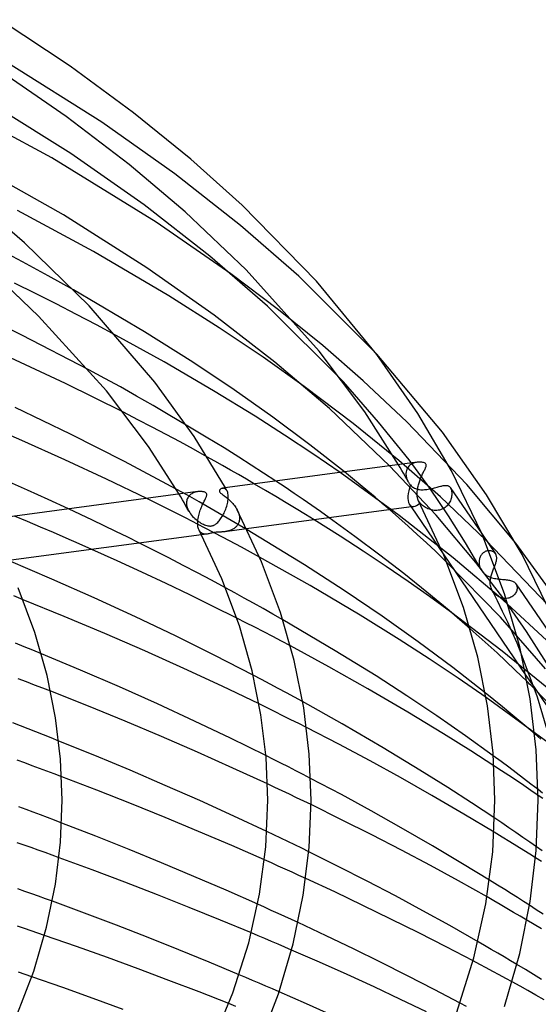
# Model space of a CAD drawing. Header units: millimetres. Extents: x -417 to 417, y -210 to 365.
# Tile 88 of 100: x 182 to 230, y 231 to 322. Entities that reach past the tile are written whole.
import ezdxf

# ---------------------------------------------------------------- set-up
doc = ezdxf.new("R2010")
doc.units = ezdxf.units.MM
doc.layers.add('HIDDEN', color=7, linetype='Continuous')
doc.layers.add('THICK', color=7, linetype='Continuous')

msp = doc.modelspace()

# ---------------------------------------------------------------- linework, layer by layer
at = {"layer": 'HIDDEN'}
for p, q in [((189.663, 312.115), (180.949, 317.607)), ((196.419, 307.332), (189.663, 312.115)), ((202.487, 302.564), (196.419, 307.332)), ((207.868, 297.868), (202.487, 302.564)), ((182.333, 299.19), (179.894, 300.474)), ((184.691, 297.914), (182.333, 299.19)), ((187.053, 296.591), (184.691, 297.914)), ((205.993, 294.766), (201.6, 298.082)), ((215.068, 290.663), (207.868, 297.868)), ((183.529, 296.26), (181.603, 297.209)), ((185.438, 295.3), (183.529, 296.26)), ((187.324, 294.333), (185.438, 295.3)), ((189.178, 293.363), (187.324, 294.333)), ((210.091, 291.444), (205.993, 294.766)), ((190.992, 292.394), (189.178, 293.363)), ((213.83, 288.192), (210.091, 291.444)), ((189.932, 288.418), (188.45, 289.219)), ((191.382, 287.621), (189.932, 288.418)), ((215.249, 284.381), (211.993, 288.097)), ((217.841, 284.401), (213.83, 288.192)), ((192.876, 286.781), (191.382, 287.621)), ((212.884, 284.244), (208.362, 287.667)), ((194.413, 285.898), (192.876, 286.781)), ((195.956, 284.998), (194.413, 285.898)), ((192.998, 284.596), (191.668, 285.28)), ((197.466, 284.103), (195.956, 284.998)), ((194.314, 283.91), (192.998, 284.596)), ((217.104, 280.816), (212.884, 284.244)), ((218.061, 280.875), (215.249, 284.381)), ((223.404, 278.604), (217.841, 284.401)), ((195.612, 283.224), (194.314, 283.91)), ((196.889, 282.539), (195.612, 283.224)), ((198.143, 281.858), (196.889, 282.539)), ((199.38, 281.175), (198.143, 281.858)), ((217.245, 280.169), (217.092, 280.431)), ((220.955, 277.458), (217.104, 280.816)), ((219.977, 278.261), (218.061, 280.875)), ((218.24, 280.457), (218.141, 280.386)), ((218.347, 280.519), (218.24, 280.457)), ((218.463, 280.571), (218.347, 280.519)), ((218.584, 280.612), (218.463, 280.571)), ((218.705, 280.643), (218.584, 280.612)), ((218.824, 280.664), (218.705, 280.643)), ((217.14, 275.753), (211.691, 279.708)), ((212.82, 279.172), (212.093, 279.762)), ((220.58, 275.759), (216.264, 280.321)), ((217.396, 279.907), (217.245, 280.169)), ((217.546, 279.644), (217.396, 279.907)), ((217.695, 279.382), (217.546, 279.644)), ((217.784, 279.761), (217.774, 279.625)), ((217.774, 279.625), (217.774, 279.611)), ((217.774, 279.611), (217.774, 279.597)), ((217.774, 279.597), (217.774, 279.583)), ((217.774, 279.583), (217.774, 279.569)), ((217.774, 279.569), (217.775, 279.555)), ((217.775, 279.555), (217.775, 279.54)), ((217.775, 279.54), (217.781, 279.474)), ((217.811, 279.889), (217.784, 279.761)), ((217.852, 280.008), (217.811, 279.889)), ((217.907, 280.117), (217.852, 280.008)), ((217.974, 280.216), (217.907, 280.117)), ((218.052, 280.306), (217.974, 280.216)), ((218.141, 280.386), (218.052, 280.306)), ((204.784, 278.062), (203.788, 278.649)), ((206.601, 278.344), (205.75, 278.912)), ((213.535, 278.584), (212.82, 279.172)), ((217.843, 279.119), (217.695, 279.382)), ((217.781, 279.474), (217.79, 279.407)), ((217.79, 279.407), (217.803, 279.338)), ((217.803, 279.338), (217.82, 279.269)), ((217.82, 279.269), (217.84, 279.2)), ((217.84, 279.2), (217.863, 279.13)), ((217.989, 278.856), (217.843, 279.119)), ((217.863, 279.13), (217.89, 279.061)), ((217.89, 279.061), (217.92, 278.992)), ((217.92, 278.992), (217.953, 278.924)), ((217.953, 278.924), (217.989, 278.856)), ((217.989, 278.856), (218.017, 278.806)), ((218.017, 278.806), (218.047, 278.757)), ((218.047, 278.757), (218.079, 278.708)), ((218.079, 278.708), (218.111, 278.659)), ((218.111, 278.659), (218.145, 278.612)), ((218.145, 278.612), (218.181, 278.564)), ((197.569, 277.605), (196.519, 278.186)), ((196.956, 277.451), (196.801, 277.713)), ((197.897, 277.7), (197.827, 277.644)), ((197.971, 277.75), (197.897, 277.7)), ((198.049, 277.794), (197.971, 277.75)), ((198.129, 277.833), (198.049, 277.794)), ((198.212, 277.866), (198.129, 277.833)), ((198.296, 277.894), (198.212, 277.866)), ((198.381, 277.916), (198.296, 277.894)), ((198.467, 277.934), (198.381, 277.916)), ((198.552, 277.948), (198.467, 277.934)), ((200.878, 278.254), (200.811, 278.25)), ((200.945, 278.247), (200.878, 278.254)), ((201.01, 278.228), (200.945, 278.247)), ((201.073, 278.196), (201.01, 278.228)), ((201.132, 278.151), (201.073, 278.196)), ((201.111, 278.242), (201.085, 278.287)), ((201.136, 278.197), (201.111, 278.242)), ((201.186, 278.092), (201.132, 278.151)), ((201.161, 278.152), (201.136, 278.197)), ((201.186, 278.107), (201.161, 278.152)), ((201.211, 278.062), (201.186, 278.107)), ((201.235, 278.018), (201.186, 278.092)), ((201.236, 278.017), (201.211, 278.062)), ((201.27, 277.946), (201.235, 278.018)), ((201.3, 277.862), (201.27, 277.946)), ((201.324, 277.768), (201.3, 277.862)), ((201.341, 277.663), (201.324, 277.768)), ((205.761, 277.482), (204.784, 278.062)), ((207.441, 277.776), (206.601, 278.344)), ((208.269, 277.211), (207.441, 277.776)), ((214.236, 278.001), (213.535, 278.584)), ((214.92, 277.425), (214.236, 278.001)), ((218.18, 278.564), (218.248, 278.491)), ((218.248, 278.491), (218.32, 278.425)), ((218.32, 278.425), (218.396, 278.366)), ((218.396, 278.366), (218.476, 278.314)), ((218.476, 278.314), (218.561, 278.268)), ((218.561, 278.268), (218.649, 278.23)), ((218.649, 278.23), (218.741, 278.197)), ((218.741, 278.197), (218.836, 278.171)), ((218.836, 278.171), (218.935, 278.15)), ((218.935, 278.15), (219.037, 278.136)), ((219.037, 278.136), (219.143, 278.127)), ((219.143, 278.127), (219.251, 278.123)), ((219.251, 278.123), (219.362, 278.124)), ((219.362, 278.124), (219.475, 278.129)), ((219.475, 278.129), (219.591, 278.14)), ((219.591, 278.14), (219.71, 278.154)), ((219.71, 278.154), (219.829, 278.172)), ((219.829, 278.172), (219.948, 278.193)), ((219.948, 278.193), (220.068, 278.217)), ((221.719, 275.698), (219.977, 278.261)), ((220.068, 278.217), (220.187, 278.244)), ((220.187, 278.244), (220.306, 278.272)), ((220.306, 278.272), (220.423, 278.301)), ((220.423, 278.301), (220.536, 278.331)), ((220.536, 278.331), (220.646, 278.36)), ((220.646, 278.36), (220.752, 278.389)), ((220.752, 278.389), (220.855, 278.417)), ((220.855, 278.417), (220.954, 278.442)), ((220.954, 278.442), (221.047, 278.465)), ((221.047, 278.465), (221.136, 278.485)), ((221.136, 278.485), (221.221, 278.502)), ((221.221, 278.502), (221.301, 278.515)), ((221.301, 278.515), (221.376, 278.523)), ((221.376, 278.523), (221.448, 278.527)), ((221.448, 278.527), (221.514, 278.526)), ((221.514, 278.526), (221.577, 278.519)), ((221.577, 278.519), (221.636, 278.506)), ((221.636, 278.506), (221.69, 278.486)), ((221.69, 278.486), (221.741, 278.46)), ((221.741, 278.46), (221.787, 278.427)), ((221.787, 278.427), (221.83, 278.386)), ((221.83, 278.386), (221.869, 278.337)), ((221.869, 278.337), (221.875, 278.328)), ((221.872, 278.332), (224.805, 274.025)), ((221.875, 278.328), (221.881, 278.319)), ((221.881, 278.319), (221.887, 278.309)), ((221.887, 278.309), (221.893, 278.299)), ((221.893, 278.299), (221.899, 278.289)), ((221.899, 278.289), (221.904, 278.279)), ((221.904, 278.279), (221.934, 278.215)), ((221.934, 278.215), (221.959, 278.145)), ((221.959, 278.145), (221.98, 278.069)), ((221.98, 278.069), (221.996, 277.986)), ((221.996, 277.986), (222.006, 277.899)), ((222.011, 277.712), (222.005, 277.615)), ((222.006, 277.899), (222.012, 277.808)), ((222.012, 277.808), (222.011, 277.712)), ((227.924, 273.189), (223.404, 278.604)), ((195.609, 276.419), (193.812, 277.313)), ((197.108, 277.188), (196.956, 277.451)), ((197.26, 276.925), (197.108, 277.188)), ((197.41, 276.662), (197.26, 276.925)), ((197.494, 277.008), (197.488, 276.908)), ((197.488, 276.908), (197.488, 276.894)), ((197.488, 276.894), (197.488, 276.879)), ((197.488, 276.879), (197.489, 276.865)), ((197.489, 276.865), (197.489, 276.851)), ((197.489, 276.851), (197.489, 276.837)), ((197.489, 276.837), (197.49, 276.823)), ((197.49, 276.823), (197.502, 276.708)), ((197.509, 277.104), (197.494, 277.008)), ((197.533, 277.196), (197.509, 277.104)), ((197.564, 277.283), (197.533, 277.196)), ((197.603, 277.366), (197.564, 277.283)), ((198.652, 276.996), (197.569, 277.605)), ((197.65, 277.444), (197.603, 277.366)), ((197.703, 277.517), (197.65, 277.444)), ((197.762, 277.583), (197.703, 277.517)), ((197.827, 277.644), (197.762, 277.583)), ((199.76, 276.363), (198.652, 276.996)), ((201.243, 276.717), (201.275, 276.846)), ((201.275, 276.846), (201.303, 276.973)), ((201.303, 276.973), (201.324, 277.099)), ((201.324, 277.099), (201.34, 277.221)), ((201.34, 277.221), (201.349, 277.34)), ((201.35, 277.549), (201.341, 277.663)), ((201.349, 277.34), (201.35, 277.354)), ((201.352, 277.425), (201.35, 277.549)), ((201.35, 277.354), (201.351, 277.369)), ((201.351, 277.383), (201.352, 277.397)), ((201.351, 277.369), (201.351, 277.383)), ((201.352, 277.411), (201.352, 277.425)), ((201.352, 277.397), (201.352, 277.411)), ((206.708, 276.914), (205.761, 277.482)), ((207.616, 276.366), (206.708, 276.914)), ((209.082, 276.65), (208.269, 277.211)), ((215.589, 276.854), (214.92, 277.425)), ((216.25, 276.283), (215.589, 276.854)), ((218.957, 277.051), (218.937, 277.087)), ((218.977, 277.017), (218.957, 277.051)), ((218.999, 276.986), (218.977, 277.017)), ((219.022, 276.956), (218.999, 276.986)), ((219.046, 276.929), (219.022, 276.956)), ((219.07, 276.904), (219.046, 276.929)), ((219.142, 276.823), (219.07, 276.903)), ((219.22, 276.745), (219.142, 276.823)), ((225.162, 273.468), (220.955, 277.458)), ((221.717, 276.814), (221.649, 276.724)), ((221.778, 276.908), (221.717, 276.814)), ((221.832, 277.006), (221.778, 276.908)), ((221.878, 277.106), (221.832, 277.006)), ((221.917, 277.208), (221.878, 277.106)), ((221.949, 277.31), (221.917, 277.208)), ((221.974, 277.413), (221.949, 277.31)), ((221.993, 277.514), (221.974, 277.413)), ((222.005, 277.615), (221.993, 277.514)), ((187.691, 275.821), (186.576, 276.343)), ((197.39, 275.518), (195.609, 276.419)), ((197.558, 276.399), (197.41, 276.662)), ((197.502, 276.708), (197.524, 276.592)), ((197.524, 276.592), (197.557, 276.475)), ((197.557, 276.475), (197.599, 276.358)), ((197.705, 276.136), (197.558, 276.399)), ((197.599, 276.358), (197.65, 276.243)), ((197.65, 276.243), (197.708, 276.13)), ((197.708, 276.13), (197.783, 276.007)), ((197.783, 276.007), (197.865, 275.887)), ((197.865, 275.887), (197.954, 275.772)), ((200.879, 275.716), (199.76, 276.363)), ((200.897, 275.85), (200.956, 275.965)), ((200.956, 275.965), (201.013, 276.085)), ((201.013, 276.085), (201.067, 276.208)), ((201.067, 276.208), (201.117, 276.333)), ((201.117, 276.333), (201.163, 276.46)), ((201.163, 276.46), (201.205, 276.588)), ((201.205, 276.588), (201.243, 276.717)), ((202.173, 276.267), (202.234, 276.14)), ((202.234, 276.14), (202.286, 276.011)), ((202.286, 276.011), (202.328, 275.881)), ((202.328, 275.881), (202.359, 275.752)), ((208.477, 275.842), (207.616, 276.366)), ((209.878, 276.094), (209.082, 276.65)), ((210.668, 275.535), (209.878, 276.094)), ((218.103, 276.76), (218.246, 276.55)), ((219.305, 276.67), (219.22, 276.745)), ((219.396, 276.599), (219.305, 276.67)), ((219.492, 276.532), (219.396, 276.599)), ((219.593, 276.471), (219.492, 276.532)), ((219.697, 276.414), (219.593, 276.471)), ((219.806, 276.364), (219.697, 276.414)), ((219.917, 276.32), (219.806, 276.364)), ((220.032, 276.282), (219.917, 276.32)), ((220.148, 276.252), (220.032, 276.282)), ((220.267, 276.229), (220.148, 276.252)), ((220.386, 276.215), (220.267, 276.229)), ((220.507, 276.208), (220.386, 276.215)), ((220.628, 276.211), (220.507, 276.208)), ((220.747, 276.222), (220.628, 276.211)), ((220.864, 276.243), (220.747, 276.222)), ((220.98, 276.274), (220.864, 276.243)), ((221.092, 276.313), (220.98, 276.274)), ((221.2, 276.362), (221.092, 276.313)), ((221.302, 276.42), (221.2, 276.362)), ((221.399, 276.485), (221.302, 276.42)), ((221.489, 276.558), (221.399, 276.485)), ((221.573, 276.638), (221.489, 276.558)), ((221.649, 276.724), (221.573, 276.638)), ((182.79, 275.172), (181.587, 275.675)), ((183.991, 274.664), (182.79, 275.172)), ((188.792, 275.3), (187.691, 275.821)), ((189.88, 274.779), (188.792, 275.3)), ((199.149, 274.611), (197.39, 275.518)), ((197.954, 275.772), (198.05, 275.661)), ((198.05, 275.661), (198.152, 275.555)), ((198.152, 275.555), (198.258, 275.454)), ((198.258, 275.454), (198.369, 275.359)), ((198.369, 275.359), (198.483, 275.268)), ((198.483, 275.268), (198.598, 275.185)), ((198.598, 275.185), (198.713, 275.109)), ((198.713, 275.109), (198.827, 275.041)), ((198.827, 275.041), (198.939, 274.98)), ((198.939, 274.98), (199.049, 274.927)), ((200.161, 274.926), (200.231, 274.979)), ((200.231, 274.979), (200.3, 275.039)), ((200.3, 275.039), (200.37, 275.105)), ((200.37, 275.105), (200.439, 275.178)), ((200.439, 275.178), (200.507, 275.258)), ((200.507, 275.258), (200.575, 275.343)), ((200.575, 275.343), (200.642, 275.434)), ((200.642, 275.434), (200.708, 275.53)), ((200.708, 275.53), (200.772, 275.632)), ((200.772, 275.632), (200.836, 275.738)), ((200.836, 275.738), (200.897, 275.85)), ((201.996, 275.063), (200.879, 275.716)), ((203.097, 274.413), (201.996, 275.063)), ((202.269, 274.968), (202.234, 274.904)), ((202.3, 275.034), (202.269, 274.968)), ((202.327, 275.104), (202.3, 275.034)), ((202.349, 275.177), (202.327, 275.104)), ((202.365, 275.252), (202.349, 275.177)), ((202.359, 275.752), (202.378, 275.623)), ((202.377, 275.329), (202.365, 275.252)), ((202.384, 275.408), (202.377, 275.329)), ((202.378, 275.623), (202.386, 275.496)), ((202.385, 275.422), (202.384, 275.408)), ((202.386, 275.437), (202.385, 275.422)), ((202.386, 275.496), (202.386, 275.481)), ((202.386, 275.481), (202.386, 275.466)), ((202.386, 275.466), (202.386, 275.452)), ((202.386, 275.452), (202.386, 275.437)), ((209.279, 275.349), (208.477, 275.842)), ((222.152, 271.818), (217.14, 275.753)), ((224.231, 271.405), (220.58, 275.759)), ((223.273, 273.224), (221.719, 275.698)), ((185.188, 274.153), (183.991, 274.664)), ((186.38, 273.637), (185.188, 274.153)), ((190.967, 274.252), (189.88, 274.779)), ((192.051, 273.721), (190.967, 274.252)), ((198.706, 274.279), (198.653, 274.366)), ((198.766, 274.206), (198.706, 274.279)), ((198.832, 274.145), (198.766, 274.206)), ((198.904, 274.097), (198.832, 274.145)), ((198.981, 274.06), (198.904, 274.097)), ((199.062, 274.035), (198.981, 274.06)), ((199.049, 274.927), (199.156, 274.881)), ((200.881, 273.703), (199.149, 274.611)), ((199.156, 274.881), (199.259, 274.843)), ((199.259, 274.843), (199.357, 274.813)), ((199.357, 274.813), (199.446, 274.791)), ((199.446, 274.791), (199.525, 274.777)), ((199.559, 274.054), (199.48, 274.038)), ((199.525, 274.777), (199.595, 274.769)), ((199.64, 274.072), (199.559, 274.054)), ((199.595, 274.769), (199.657, 274.765)), ((199.723, 274.092), (199.64, 274.072)), ((199.657, 274.765), (199.712, 274.766)), ((199.712, 274.766), (199.766, 274.77)), ((199.808, 274.113), (199.723, 274.092)), ((199.766, 274.77), (199.818, 274.778)), ((199.894, 274.132), (199.808, 274.113)), ((199.818, 274.778), (199.869, 274.789)), ((199.869, 274.789), (199.919, 274.803)), ((199.977, 274.149), (199.894, 274.132)), ((199.919, 274.803), (199.972, 274.822)), ((199.972, 274.822), (200.03, 274.848)), ((200.058, 274.162), (199.977, 274.149)), ((200.03, 274.848), (200.092, 274.882)), ((200.14, 274.173), (200.058, 274.162)), ((200.092, 274.882), (200.161, 274.926)), ((200.223, 274.182), (200.14, 274.173)), ((200.308, 274.189), (200.223, 274.182)), ((200.393, 274.195), (200.308, 274.189)), ((200.475, 274.2), (200.393, 274.195)), ((200.552, 274.204), (200.475, 274.2)), ((200.623, 274.208), (200.552, 274.204)), ((200.686, 274.211), (200.623, 274.208)), ((200.75, 274.215), (200.686, 274.211)), ((200.815, 274.22), (200.75, 274.215)), ((200.881, 274.226), (200.815, 274.22)), ((200.949, 274.234), (200.881, 274.226)), ((201.018, 274.242), (200.949, 274.234)), ((203.048, 274.514), (201.018, 274.242)), ((201.086, 274.252), (201.018, 274.242)), ((201.155, 274.264), (201.086, 274.252)), ((201.225, 274.277), (201.155, 274.264)), ((201.295, 274.293), (201.225, 274.277)), ((201.365, 274.31), (201.295, 274.293)), ((201.435, 274.33), (201.365, 274.31)), ((201.504, 274.353), (201.435, 274.33)), ((201.573, 274.378), (201.504, 274.353)), ((201.641, 274.406), (201.573, 274.378)), ((201.707, 274.437), (201.641, 274.406)), ((201.771, 274.47), (201.707, 274.437)), ((201.833, 274.506), (201.771, 274.47)), ((201.893, 274.546), (201.833, 274.506)), ((201.95, 274.588), (201.893, 274.546)), ((202.005, 274.633), (201.95, 274.588)), ((202.058, 274.681), (202.005, 274.633)), ((202.107, 274.732), (202.058, 274.681)), ((202.153, 274.786), (202.107, 274.732)), ((202.195, 274.844), (202.153, 274.786)), ((202.234, 274.904), (202.195, 274.844)), ((187.567, 273.119), (186.38, 273.637)), ((193.132, 273.186), (192.051, 273.721)), ((199.402, 274.026), (198.864, 273.954)), ((199.145, 274.02), (199.062, 274.035)), ((199.23, 274.015), (199.145, 274.02)), ((199.315, 274.017), (199.23, 274.015)), ((199.401, 274.026), (199.315, 274.017)), ((199.48, 274.038), (199.401, 274.026)), ((202.581, 272.796), (200.881, 273.703)), ((224.713, 270.736), (223.273, 273.224)), ((230.875, 267.49), (225.162, 273.468)), ((188.746, 272.598), (187.567, 273.119)), ((204.242, 271.893), (202.581, 272.796)), ((224.909, 272.279), (224.854, 272.229)), ((224.966, 272.324), (224.909, 272.279)), ((225.027, 272.363), (224.966, 272.324)), ((225.09, 272.397), (225.027, 272.363)), ((225.154, 272.426), (225.09, 272.397)), ((225.219, 272.449), (225.154, 272.426)), ((225.284, 272.466), (225.219, 272.449)), ((225.35, 272.477), (225.284, 272.466)), ((225.415, 272.483), (225.35, 272.477)), ((225.48, 272.484), (225.415, 272.483)), ((225.543, 272.481), (225.48, 272.484)), ((225.604, 272.472), (225.543, 272.481)), ((225.664, 272.459), (225.604, 272.472)), ((225.721, 272.441), (225.664, 272.459)), ((225.776, 272.42), (225.721, 272.441)), ((225.827, 272.394), (225.776, 272.42)), ((225.876, 272.365), (225.827, 272.394)), ((225.921, 272.333), (225.876, 272.365)), ((225.963, 272.297), (225.921, 272.333)), ((226.001, 272.258), (225.963, 272.297)), ((226.035, 272.217), (226.001, 272.258)), ((221.276, 272.1), (228.869, 260.949)), ((226.517, 266.337), (221.566, 271.399)), ((226.729, 267.933), (222.152, 271.818)), ((226.813, 268.025), (224.231, 271.405)), ((224.541, 271.517), (224.538, 271.434)), ((224.538, 271.434), (224.541, 271.313)), ((224.55, 271.598), (224.541, 271.517)), ((224.565, 271.679), (224.55, 271.598)), ((224.584, 271.758), (224.565, 271.679)), ((224.608, 271.835), (224.584, 271.758)), ((224.638, 271.909), (224.608, 271.835)), ((224.672, 271.981), (224.638, 271.909)), ((224.711, 272.049), (224.672, 271.981)), ((224.754, 272.113), (224.711, 272.049)), ((224.802, 272.173), (224.754, 272.113)), ((224.854, 272.229), (224.802, 272.173)), ((224.541, 271.313), (224.555, 271.193)), ((224.555, 271.193), (224.58, 271.073)), ((224.58, 271.073), (224.615, 270.957)), ((224.615, 270.957), (224.659, 270.844)), ((224.659, 270.844), (224.713, 270.736)), ((224.713, 270.736), (224.774, 270.637)), ((224.774, 270.637), (224.843, 270.542)), ((224.843, 270.542), (224.919, 270.454)), ((224.919, 270.454), (225.001, 270.373)), ((225.714, 270.351), (225.745, 270.445)), ((225.745, 270.445), (225.779, 270.539)), ((225.779, 270.539), (225.813, 270.632)), ((225.813, 270.632), (225.847, 270.723)), ((225.847, 270.723), (225.882, 270.813)), ((225.882, 270.813), (225.916, 270.901)), ((225.916, 270.901), (225.95, 270.988)), ((225.95, 270.988), (225.983, 271.073)), ((225.001, 270.373), (225.089, 270.299)), ((225.089, 270.299), (225.182, 270.232)), ((225.182, 270.232), (225.279, 270.172)), ((225.279, 270.172), (225.381, 270.118)), ((225.381, 270.118), (225.487, 270.07)), ((225.487, 270.07), (225.597, 270.027)), ((225.567, 269.513), (225.568, 269.604)), ((225.573, 269.395), (225.567, 269.513)), ((225.568, 269.604), (225.574, 269.696)), ((225.574, 269.696), (225.583, 269.788)), ((225.583, 269.788), (225.597, 269.882)), ((225.597, 270.027), (225.71, 269.989)), ((225.597, 269.882), (225.614, 269.975)), ((225.614, 269.975), (225.635, 270.069)), ((225.635, 270.069), (225.658, 270.163)), ((225.658, 270.163), (225.685, 270.257)), ((225.685, 270.257), (225.714, 270.351)), ((225.71, 269.989), (225.828, 269.956)), ((225.828, 269.956), (225.949, 269.928)), ((225.949, 269.928), (226.073, 269.904)), ((226.073, 269.904), (226.198, 269.884)), ((226.198, 269.884), (226.323, 269.867)), ((226.323, 269.867), (226.448, 269.852)), ((226.448, 269.852), (226.573, 269.84)), ((226.573, 269.84), (226.697, 269.828)), ((226.697, 269.828), (226.817, 269.818)), ((226.817, 269.818), (226.933, 269.807)), ((226.933, 269.807), (227.046, 269.796)), ((227.046, 269.796), (227.154, 269.782)), ((227.154, 269.782), (227.257, 269.767)), ((227.257, 269.767), (227.354, 269.749)), ((227.354, 269.749), (227.446, 269.728)), ((227.446, 269.728), (227.531, 269.703)), ((227.531, 269.703), (227.611, 269.674)), ((227.611, 269.674), (227.684, 269.641)), ((227.684, 269.641), (227.751, 269.602)), ((227.751, 269.602), (227.811, 269.559)), ((227.811, 269.559), (227.865, 269.511)), ((227.865, 269.511), (227.912, 269.458)), ((201.961, 268.581), (201.089, 269.056)), ((225.587, 269.278), (225.573, 269.395)), ((225.61, 269.163), (225.587, 269.278)), ((225.641, 269.051), (225.61, 269.163)), ((225.681, 268.943), (225.641, 269.051)), ((225.73, 268.839), (225.681, 268.943)), ((226.228, 267.858), (225.73, 268.84)), ((225.786, 268.741), (225.73, 268.839)), ((225.85, 268.648), (225.786, 268.741)), ((225.921, 268.559), (225.85, 268.648)), ((227.945, 268.631), (227.901, 268.553)), ((227.912, 269.458), (227.953, 269.4)), ((227.937, 269.424), (233.209, 261.682)), ((227.98, 268.709), (227.945, 268.631)), ((227.953, 269.4), (227.956, 269.395)), ((227.956, 269.395), (227.959, 269.39)), ((227.959, 269.39), (227.962, 269.385)), ((227.962, 269.385), (227.965, 269.38)), ((227.965, 269.38), (227.967, 269.375)), ((227.967, 269.375), (227.97, 269.37)), ((227.97, 269.37), (227.999, 269.308)), ((228.009, 268.789), (227.98, 268.709)), ((227.999, 269.308), (228.021, 269.243)), ((228.029, 268.869), (228.009, 268.789)), ((228.021, 269.243), (228.037, 269.173)), ((228.042, 268.948), (228.029, 268.869)), ((228.037, 269.173), (228.046, 269.101)), ((228.047, 269.025), (228.042, 268.948)), ((228.046, 269.101), (228.047, 269.025)), ((182.382, 267.952), (181.517, 268.296)), ((202.821, 268.109), (201.961, 268.581)), ((203.687, 267.628), (202.821, 268.109)), ((225.999, 268.477), (225.921, 268.559)), ((226.082, 268.402), (225.999, 268.477)), ((226.17, 268.334), (226.082, 268.402)), ((226.261, 268.273), (226.17, 268.334)), ((226.712, 266.868), (226.228, 267.858)), ((226.356, 268.22), (226.261, 268.273)), ((226.454, 268.174), (226.356, 268.22)), ((226.555, 268.136), (226.454, 268.174)), ((226.659, 268.105), (226.555, 268.136)), ((226.764, 268.083), (226.659, 268.105)), ((231.189, 263.811), (226.729, 267.933)), ((226.871, 268.069), (226.764, 268.083)), ((228.909, 265.011), (226.813, 268.025)), ((226.978, 268.065), (226.871, 268.069)), ((227.083, 268.069), (226.978, 268.065)), ((227.187, 268.082), (227.083, 268.069)), ((227.288, 268.105), (227.187, 268.082)), ((227.386, 268.137), (227.288, 268.105)), ((227.48, 268.177), (227.386, 268.137)), ((227.567, 268.224), (227.48, 268.177)), ((227.648, 268.279), (227.567, 268.224)), ((227.722, 268.34), (227.648, 268.279)), ((227.789, 268.407), (227.722, 268.34)), ((227.849, 268.479), (227.789, 268.407)), ((227.901, 268.553), (227.849, 268.479)), ((204.576, 267.127), (203.687, 267.628)), ((205.482, 266.611), (204.576, 267.127)), ((226.667, 263.201), (221.884, 266.837)), ((227.177, 265.877), (226.712, 266.868)), ((202.973, 265.827), (202.132, 266.254)), ((206.398, 266.083), (205.482, 266.611)), ((230.672, 261.55), (226.517, 266.337)), ((227.621, 264.896), (227.177, 265.877)), ((203.809, 265.399), (202.973, 265.827)), ((204.64, 264.969), (203.809, 265.399)), ((205.466, 264.54), (204.64, 264.969)), ((224.546, 264.522), (223.705, 265.266)), ((230.754, 262.116), (228.909, 265.011)), ((206.285, 264.11), (205.466, 264.54)), ((207.097, 263.68), (206.285, 264.11)), ((225.378, 263.775), (224.546, 264.522)), ((228.04, 263.933), (227.621, 264.896)), ((182.496, 263.595), (181.694, 263.918)), ((183.291, 263.272), (182.496, 263.595)), ((184.081, 262.948), (183.291, 263.272)), ((226.199, 263.026), (225.378, 263.775)), ((231.13, 259.56), (226.667, 263.201)), ((228.434, 262.982), (228.04, 263.933)), ((227.01, 262.274), (226.199, 263.026)), ((227.879, 261.45), (227.01, 262.274)), ((228.979, 260.376), (227.879, 261.45)), ((182.688, 260.354), (181.931, 260.643)), ((204.433, 260.564), (203.653, 260.974)), ((205.207, 260.155), (204.433, 260.564)), ((183.442, 260.064), (182.688, 260.354)), ((184.193, 259.773), (183.442, 260.064)), ((184.941, 259.481), (184.193, 259.773)), ((205.974, 259.746), (205.207, 260.155)), ((206.733, 259.338), (205.974, 259.746)), ((229.616, 259.852), (236.198, 250.185)), ((234.578, 254.59), (229.673, 259.687)), ((207.484, 258.931), (206.733, 259.338)), ((208.226, 258.526), (207.484, 258.931)), ((225.902, 258.693), (225.103, 259.335)), ((230.905, 254.733), (225.178, 258.916)), ((226.689, 258.051), (225.902, 258.693)), ((204.938, 257.948), (204.204, 258.308)), ((205.671, 257.585), (204.938, 257.948)), ((227.463, 257.413), (226.689, 258.051)), ((206.402, 257.222), (205.671, 257.585)), ((207.131, 256.857), (206.402, 257.222)), ((207.857, 256.49), (207.131, 256.857)), ((228.22, 256.781), (227.463, 257.413)), ((228.958, 256.157), (228.22, 256.781)), ((182.138, 256.279), (181.42, 256.556)), ((182.854, 256.002), (182.138, 256.279)), ((183.567, 255.724), (182.854, 256.002)), ((208.581, 256.123), (207.857, 256.49)), ((229.682, 255.536), (228.958, 256.157)), ((184.277, 255.445), (183.567, 255.724)), ((184.984, 255.166), (184.277, 255.445)), ((185.688, 254.886), (184.984, 255.166)), ((205.525, 253.187), (204.829, 253.536)), ((206.219, 252.836), (205.525, 253.187)), ((226.563, 252.988), (225.847, 253.514)), ((182.533, 252.857), (181.845, 253.109)), ((183.219, 252.604), (182.533, 252.857)), ((183.904, 252.35), (183.219, 252.604)), ((184.588, 252.095), (183.904, 252.35)), ((206.91, 252.485), (206.219, 252.836)), ((207.598, 252.133), (206.91, 252.485)), ((226.603, 252.142), (225.908, 252.599)), ((227.27, 252.463), (226.563, 252.988)), ((227.968, 251.939), (227.27, 252.463)), ((185.27, 251.839), (184.588, 252.095)), ((185.951, 251.582), (185.27, 251.839)), ((208.282, 251.78), (207.598, 252.133)), ((208.962, 251.427), (208.282, 251.78)), ((227.294, 251.685), (226.603, 252.142)), ((227.98, 251.227), (227.294, 251.685)), ((228.655, 251.419), (227.968, 251.939)), ((229.329, 250.904), (228.655, 251.419)), ((205.658, 250.594), (204.977, 250.912)), ((206.333, 250.275), (205.658, 250.594)), ((228.66, 250.769), (227.98, 251.227)), ((229.333, 250.312), (228.66, 250.769)), ((229.992, 250.392), (229.329, 250.904)), ((207.004, 249.957), (206.333, 250.275)), ((207.67, 249.639), (207.004, 249.957)), ((208.334, 249.32), (207.67, 249.639)), ((229.998, 249.857), (229.333, 250.312)), ((182.659, 248.545), (181.996, 248.792)), ((208.998, 248.999), (208.334, 249.32)), ((183.321, 248.298), (182.659, 248.545)), ((183.982, 248.05), (183.321, 248.298)), ((184.641, 247.801), (183.982, 248.05)), ((185.298, 247.551), (184.641, 247.801)), ((226.639, 247.306), (225.975, 247.755)), ((185.953, 247.301), (185.298, 247.551)), ((227.297, 246.859), (226.639, 247.306)), ((227.946, 246.413), (227.297, 246.859)), ((205.565, 246.212), (204.916, 246.521)), ((206.211, 245.903), (205.565, 246.212)), ((206.856, 245.592), (206.211, 245.903)), ((226.663, 246.005), (225.92, 246.455)), ((227.37, 245.572), (226.663, 246.005)), ((228.586, 245.971), (227.946, 246.413)), ((229.216, 245.531), (228.586, 245.971)), ((182.472, 245.253), (181.824, 245.482)), ((183.119, 245.024), (182.472, 245.253)), ((183.767, 244.793), (183.119, 245.024)), ((207.501, 245.279), (206.856, 245.592)), ((208.145, 244.965), (207.501, 245.279)), ((208.789, 244.65), (208.145, 244.965)), ((228.038, 245.161), (227.37, 245.572)), ((228.663, 244.774), (228.038, 245.161)), ((229.841, 245.091), (229.216, 245.531)), ((184.413, 244.562), (183.767, 244.793)), ((185.059, 244.329), (184.413, 244.562)), ((185.705, 244.095), (185.059, 244.329)), ((229.238, 244.415), (228.663, 244.774)), ((229.759, 244.086), (229.238, 244.415)), ((205.336, 243.607), (204.693, 243.894)), ((205.976, 243.321), (205.336, 243.607)), ((206.614, 243.033), (205.976, 243.321)), ((207.249, 242.746), (206.614, 243.033)), ((207.882, 242.458), (207.249, 242.746)), ((208.511, 242.17), (207.882, 242.458)), ((226.242, 241.569), (225.503, 242.025)), ((226.92, 241.147), (226.242, 241.569)), ((182.547, 240.981), (181.911, 241.208)), ((183.183, 240.753), (182.547, 240.981)), ((183.818, 240.524), (183.183, 240.753)), ((184.452, 240.294), (183.818, 240.524)), ((225.883, 240.109), (225.27, 240.461)), ((227.529, 240.763), (226.92, 241.147)), ((228.087, 240.408), (227.529, 240.763)), ((228.642, 240.052), (228.087, 240.408)), ((185.086, 240.063), (184.452, 240.294)), ((204.697, 239.51), (204.067, 239.793)), ((205.324, 239.227), (204.697, 239.51)), ((226.498, 239.754), (225.883, 240.109)), ((227.115, 239.396), (226.498, 239.754)), ((229.197, 239.694), (228.642, 240.052)), ((205.948, 238.943), (205.324, 239.227)), ((206.57, 238.66), (205.948, 238.943)), ((207.188, 238.376), (206.57, 238.66)), ((227.731, 239.037), (227.115, 239.396)), ((228.344, 238.678), (227.731, 239.037)), ((228.953, 238.319), (228.344, 238.678)), ((182.506, 237.548), (181.868, 237.763)), ((207.803, 238.092), (207.188, 238.376)), ((183.135, 237.334), (182.506, 237.548)), ((183.754, 237.123), (183.135, 237.334)), ((184.364, 236.913), (183.754, 237.123)), ((204.105, 236.885), (203.482, 237.147)), ((204.727, 236.621), (204.105, 236.885)), ((205.348, 236.356), (204.727, 236.621)), ((205.968, 236.091), (205.348, 236.356)), ((206.587, 235.824), (205.968, 236.091)), ((207.205, 235.557), (206.587, 235.824)), ((225.043, 235.974), (224.437, 236.325)), ((225.649, 235.621), (225.043, 235.974)), ((226.253, 235.267), (225.649, 235.621)), ((226.852, 234.914), (226.253, 235.267)), ((227.446, 234.563), (226.852, 234.914)), ((224.593, 234.222), (223.981, 234.546)), ((225.202, 233.898), (224.593, 234.222)), ((228.032, 234.214), (227.446, 234.563)), ((182.584, 233.297), (181.962, 233.51)), ((183.199, 233.085), (182.584, 233.297)), ((202.984, 233.015), (202.367, 233.277)), ((225.806, 233.574), (225.202, 233.898)), ((226.406, 233.251), (225.806, 233.574)), ((227.001, 232.928), (226.406, 233.251)), ((203.601, 232.753), (202.984, 233.015)), ((204.217, 232.489), (203.601, 232.753)), ((204.831, 232.225), (204.217, 232.489)), ((205.444, 231.96), (204.831, 232.225)), ((227.591, 232.606), (227.001, 232.928)), ((206.056, 231.694), (205.444, 231.96)), ((202.037, 230.35), (201.412, 230.598)), ((223.384, 230.334), (222.779, 230.656))]:
    msp.add_line(p, q, dxfattribs=at)
for start_param, end_param in [(1.808776, 2.843265), (2.843265, 2.901277), (-2.427059, -2.405432), (2.901277, 3.382393)]:
    msp.add_ellipse((219.204, 278.697), major_axis=(0.931, 2.085), ratio=0.397091, start_param=start_param, end_param=end_param, dxfattribs=at)
at = {"layer": 'THICK'}
for p, q in [((186.729, 317.279), (180.274, 321.586)), ((186.376, 312.62), (179.912, 317.06)), ((192.595, 312.967), (186.729, 317.279)), ((185.044, 308.818), (172.412, 315.62)), ((186.798, 309.219), (177.568, 314.959)), ((192.193, 308.194), (186.376, 312.62)), ((197.892, 308.675), (192.595, 312.967)), ((186.108, 303.539), (174.656, 309.984)), ((194.691, 302.87), (185.044, 308.818)), ((193.573, 304.464), (186.798, 309.219)), ((202.64, 304.431), (197.892, 308.675)), ((197.367, 303.831), (192.193, 308.194)), ((182.525, 300.953), (177.672, 305.116)), ((199.633, 299.733), (193.573, 304.464)), ((209.512, 297.416), (202.64, 304.431)), ((188.881, 300.153), (181.871, 303.955)), ((193.815, 298.649), (186.108, 303.539)), ((203.012, 298.453), (197.367, 303.831)), ((201.6, 298.082), (194.691, 302.87)), ((188.491, 295.113), (182.525, 300.953)), ((195.845, 296.043), (188.881, 300.153)), ((204.981, 295.088), (199.633, 299.733)), ((200.032, 294.271), (193.815, 298.649)), ((183.816, 294.172), (179.272, 298.498)), ((209.766, 290.938), (203.012, 298.453)), ((215.085, 290.641), (209.512, 297.416)), ((193.619, 292.716), (187.053, 296.591)), ((200.52, 293.089), (195.845, 296.043)), ((182.261, 292.422), (175.833, 295.528)), ((194.56, 288.076), (188.491, 295.113)), ((211.993, 288.097), (204.981, 295.088)), ((190.093, 287.255), (183.816, 294.172)), ((205.664, 289.912), (200.032, 294.271)), ((188.45, 289.219), (182.261, 292.422)), ((195.419, 289.934), (190.992, 292.394)), ((198.073, 289.909), (193.619, 292.716)), ((204.563, 290.369), (200.52, 293.089)), ((186.296, 287.948), (180.756, 290.546)), ((213.975, 285.33), (209.766, 290.938)), ((221.143, 283.43), (215.068, 290.663)), ((218.886, 285.162), (215.085, 290.641)), ((199.982, 287.26), (195.419, 289.934)), ((201.888, 287.355), (198.073, 289.909)), ((208.362, 287.667), (204.563, 290.369)), ((210.706, 285.621), (205.664, 289.912)), ((191.668, 285.28), (186.296, 287.948)), ((198.188, 283.034), (194.56, 288.076)), ((193.973, 282.123), (190.093, 287.255)), ((203.83, 284.913), (199.982, 287.26)), ((205.466, 284.828), (201.888, 287.355)), ((186.761, 283.269), (181.645, 285.73)), ((216.264, 280.321), (210.706, 285.621)), ((217.092, 280.431), (213.975, 285.33)), ((221.994, 279.865), (218.886, 285.162)), ((182.276, 282.676), (178.224, 284.422)), ((199.31, 282.995), (197.466, 284.103)), ((206.561, 283.166), (203.83, 284.913)), ((208.887, 282.281), (205.466, 284.828)), ((191.758, 280.732), (186.761, 283.269)), ((209.177, 281.431), (206.561, 283.166)), ((225.212, 277.664), (221.143, 283.43)), ((186.245, 280.899), (182.276, 282.676)), ((201.085, 278.287), (198.188, 283.034)), ((200.956, 281.989), (199.31, 282.995)), ((212.093, 279.762), (208.887, 282.281)), ((196.801, 277.713), (193.973, 282.123)), ((202.323, 281.135), (200.956, 281.989)), ((211.691, 279.708), (209.177, 281.431)), ((190.087, 279.113), (186.245, 280.899)), ((196.519, 278.186), (191.758, 280.732)), ((200.094, 280.775), (199.38, 281.175)), ((200.821, 280.364), (200.094, 280.775)), ((218.826, 280.664), (200.816, 278.251)), ((203.473, 280.4), (202.323, 281.135)), ((218.936, 280.675), (218.824, 280.664)), ((219.042, 280.679), (218.936, 280.675)), ((219.143, 280.676), (219.042, 280.679)), ((219.238, 280.667), (219.143, 280.676)), ((219.326, 280.652), (219.238, 280.667)), ((219.406, 280.632), (219.326, 280.652)), ((219.477, 280.607), (219.406, 280.632)), ((219.539, 280.575), (219.477, 280.607)), ((219.59, 280.535), (219.539, 280.575)), ((219.626, 280.489), (219.59, 280.535)), ((219.645, 280.441), (219.626, 280.489)), ((219.651, 280.391), (219.645, 280.441)), ((201.558, 279.943), (200.821, 280.364)), ((202.301, 279.515), (201.558, 279.943)), ((204.616, 279.659), (203.473, 280.4)), ((205.75, 278.912), (204.616, 279.659)), ((219.278, 279.505), (219.318, 279.59)), ((219.318, 279.59), (219.358, 279.674)), ((219.358, 279.674), (219.397, 279.755)), ((219.397, 279.755), (219.436, 279.832)), ((219.436, 279.832), (219.473, 279.906)), ((219.473, 279.906), (219.507, 279.976)), ((219.507, 279.976), (219.539, 280.042)), ((219.539, 280.042), (219.568, 280.104)), ((219.568, 280.104), (219.594, 280.164)), ((219.594, 280.164), (219.617, 280.223)), ((219.617, 280.223), (219.635, 280.282)), ((219.635, 280.282), (219.647, 280.337)), ((219.647, 280.337), (219.651, 280.391)), ((224.78, 274.084), (221.994, 279.865)), ((182.79, 278.072), (180.856, 278.931)), ((193.812, 277.313), (190.087, 279.113)), ((203.045, 279.083), (202.301, 279.515)), ((203.788, 278.649), (203.045, 279.083)), ((218.929, 278.563), (218.957, 278.662)), ((218.957, 278.662), (218.986, 278.761)), ((218.986, 278.761), (219.018, 278.858)), ((219.018, 278.858), (219.051, 278.955)), ((219.051, 278.955), (219.086, 279.05)), ((219.086, 279.05), (219.122, 279.144)), ((219.122, 279.144), (219.16, 279.237)), ((219.16, 279.237), (219.199, 279.328)), ((219.199, 279.328), (219.238, 279.417)), ((219.238, 279.417), (219.278, 279.505)), ((198.541, 277.946), (178.599, 275.274)), ((184.699, 277.208), (182.79, 278.072)), ((198.633, 277.956), (198.552, 277.948)), ((198.712, 277.96), (198.633, 277.956)), ((198.789, 277.961), (198.712, 277.96)), ((198.863, 277.958), (198.789, 277.961)), ((198.935, 277.951), (198.863, 277.958)), ((199.002, 277.942), (198.935, 277.951)), ((199.065, 277.929), (199.002, 277.942)), ((199.124, 277.914), (199.065, 277.929)), ((199.181, 277.894), (199.124, 277.914)), ((199.233, 277.87), (199.181, 277.894)), ((199.279, 277.841), (199.233, 277.87)), ((199.317, 277.806), (199.279, 277.841)), ((199.345, 277.766), (199.317, 277.806)), ((199.362, 277.718), (199.345, 277.766)), ((199.367, 277.667), (199.362, 277.718)), ((200.537, 278.068), (200.527, 278.025)), ((200.527, 278.025), (200.53, 277.982)), ((200.53, 277.982), (200.544, 277.94)), ((200.558, 278.108), (200.537, 278.068)), ((200.544, 277.94), (200.569, 277.898)), ((200.588, 278.144), (200.558, 278.108)), ((200.569, 277.898), (200.603, 277.856)), ((200.624, 278.175), (200.588, 278.144)), ((200.603, 277.856), (200.645, 277.813)), ((200.664, 278.201), (200.624, 278.175)), ((200.645, 277.813), (200.694, 277.77)), ((200.71, 278.222), (200.664, 278.201)), ((200.694, 277.77), (200.747, 277.727)), ((200.759, 278.239), (200.71, 278.222)), ((200.747, 277.727), (200.802, 277.683)), ((200.811, 278.25), (200.759, 278.239)), ((218.808, 277.786), (218.812, 277.878)), ((218.808, 277.696), (218.808, 277.786)), ((218.808, 277.681), (218.808, 277.696)), ((218.812, 277.878), (218.82, 277.972)), ((218.82, 277.972), (218.83, 278.068)), ((218.83, 278.068), (218.844, 278.166)), ((218.844, 278.166), (218.861, 278.265)), ((218.861, 278.265), (218.881, 278.364)), ((218.881, 278.364), (218.904, 278.464)), ((218.904, 278.464), (218.929, 278.563)), ((186.576, 276.343), (184.699, 277.208)), ((198.945, 276.682), (198.992, 276.785)), ((198.992, 276.785), (199.038, 276.884)), ((199.038, 276.884), (199.084, 276.977)), ((199.084, 276.977), (199.127, 277.066)), ((199.127, 277.066), (199.169, 277.149)), ((199.169, 277.149), (199.207, 277.227)), ((199.207, 277.227), (199.243, 277.3)), ((199.243, 277.3), (199.275, 277.368)), ((199.275, 277.368), (199.303, 277.431)), ((199.303, 277.431), (199.328, 277.494)), ((199.328, 277.494), (199.348, 277.554)), ((199.348, 277.554), (199.361, 277.612)), ((199.361, 277.612), (199.367, 277.667)), ((200.802, 277.683), (200.862, 277.638)), ((200.862, 277.638), (200.927, 277.59)), ((200.927, 277.59), (200.995, 277.539)), ((200.995, 277.539), (201.066, 277.485)), ((201.066, 277.485), (201.14, 277.428)), ((201.14, 277.428), (201.216, 277.368)), ((201.216, 277.368), (201.294, 277.304)), ((201.294, 277.304), (201.374, 277.237)), ((201.374, 277.237), (201.454, 277.165)), ((201.454, 277.165), (201.534, 277.09)), ((201.534, 277.09), (201.615, 277.012)), ((201.615, 277.012), (201.694, 276.93)), ((201.694, 276.93), (201.772, 276.844)), ((201.772, 276.844), (201.848, 276.754)), ((218.808, 277.666), (218.808, 277.681)), ((218.809, 277.652), (218.808, 277.666)), ((218.809, 277.637), (218.809, 277.652)), ((218.81, 277.623), (218.809, 277.637)), ((218.811, 277.609), (218.81, 277.623)), ((218.816, 277.539), (218.811, 277.609)), ((218.823, 277.472), (218.816, 277.539)), ((218.833, 277.408), (218.823, 277.472)), ((218.845, 277.347), (218.833, 277.408)), ((218.86, 277.289), (218.845, 277.347)), ((218.876, 277.233), (218.86, 277.289)), ((218.895, 277.181), (218.876, 277.233)), ((218.915, 277.132), (218.895, 277.181)), ((218.937, 277.087), (218.915, 277.132)), ((221.285, 272.08), (218.937, 277.087)), ((228.508, 272.136), (225.212, 277.664)), ((198.646, 275.855), (198.682, 275.98)), ((198.682, 275.98), (198.721, 276.104)), ((198.721, 276.104), (198.762, 276.225)), ((198.762, 276.225), (198.806, 276.344)), ((198.806, 276.344), (198.851, 276.46)), ((198.851, 276.46), (198.898, 276.573)), ((198.898, 276.573), (198.945, 276.682)), ((201.848, 276.754), (201.922, 276.661)), ((201.922, 276.661), (201.991, 276.566)), ((201.991, 276.566), (202.057, 276.469)), ((202.057, 276.469), (202.117, 276.369)), ((202.117, 276.369), (202.173, 276.267)), ((204.427, 271.456), (202.174, 276.266)), ((218.498, 276.584), (203.048, 274.514)), ((217.119, 275.522), (216.25, 276.283)), ((218.246, 276.55), (221.276, 272.1)), ((198.522, 274.978), (198.524, 275.097)), ((198.523, 274.964), (198.522, 274.978)), ((198.523, 274.949), (198.523, 274.964)), ((198.524, 275.097), (198.531, 275.22)), ((198.531, 275.22), (198.544, 275.346)), ((198.544, 275.346), (198.563, 275.473)), ((198.563, 275.473), (198.586, 275.601)), ((198.586, 275.601), (198.614, 275.728)), ((198.614, 275.728), (198.646, 275.855)), ((211.681, 273.837), (209.279, 275.349)), ((213.063, 273.802), (210.668, 275.535)), ((217.977, 274.757), (217.119, 275.522)), ((198.523, 274.934), (198.523, 274.949)), ((198.524, 274.92), (198.523, 274.934)), ((198.525, 274.905), (198.524, 274.92)), ((198.525, 274.891), (198.525, 274.905)), ((198.534, 274.789), (198.525, 274.891)), ((198.548, 274.693), (198.534, 274.789)), ((198.566, 274.602), (198.548, 274.693)), ((198.59, 274.518), (198.566, 274.602)), ((198.618, 274.441), (198.59, 274.518)), ((198.651, 274.37), (198.618, 274.441)), ((200.751, 269.88), (198.651, 274.37)), ((208.411, 271.177), (203.097, 274.413)), ((218.824, 273.99), (217.977, 274.757)), ((226.897, 268.481), (224.78, 274.084)), ((198.864, 273.954), (180.824, 271.537)), ((194.494, 272.502), (193.132, 273.186)), ((213.829, 272.44), (211.681, 273.837)), ((215.371, 272.074), (213.063, 273.802)), ((219.66, 273.22), (218.824, 273.99)), ((220.503, 272.428), (219.66, 273.22)), ((224.805, 274.025), (226.051, 272.194)), ((232.383, 267.01), (227.924, 273.189)), ((191.073, 271.554), (188.746, 272.598)), ((195.845, 271.815), (194.494, 272.502)), ((215.937, 271.031), (213.829, 272.44)), ((221.566, 271.399), (220.503, 272.428)), ((185.041, 269.858), (181.045, 271.566)), ((193.359, 270.505), (191.073, 271.554)), ((197.182, 271.125), (195.845, 271.815)), ((208.907, 269.252), (204.242, 271.893)), ((206.174, 266.782), (204.427, 271.456)), ((217.566, 270.371), (215.371, 272.074)), ((223.096, 267.235), (221.285, 272.08)), ((226.044, 272.204), (226.035, 272.217)), ((226.053, 272.192), (226.044, 272.204)), ((226.061, 272.179), (226.053, 272.192)), ((226.069, 272.166), (226.061, 272.179)), ((226.068, 271.315), (226.092, 271.391)), ((226.077, 272.153), (226.069, 272.166)), ((226.084, 272.14), (226.077, 272.153)), ((226.108, 272.09), (226.084, 272.14)), ((226.092, 271.391), (226.112, 271.465)), ((226.128, 272.038), (226.108, 272.09)), ((226.112, 271.465), (226.13, 271.537)), ((226.143, 271.983), (226.128, 272.038)), ((226.13, 271.537), (226.143, 271.608)), ((226.153, 271.926), (226.143, 271.983)), ((226.143, 271.608), (226.153, 271.676)), ((226.16, 271.866), (226.153, 271.926)), ((226.153, 271.676), (226.16, 271.741)), ((226.162, 271.805), (226.16, 271.866)), ((226.16, 271.741), (226.162, 271.805)), ((231.45, 266.126), (228.508, 272.136)), ((195.596, 269.456), (193.359, 270.505)), ((198.504, 270.435), (197.182, 271.125)), ((199.807, 269.744), (198.504, 270.435)), ((212.074, 268.804), (208.411, 271.177)), ((217.974, 269.633), (215.937, 271.031)), ((225.983, 271.073), (226.014, 271.156)), ((226.014, 271.156), (226.042, 271.237)), ((226.042, 271.237), (226.068, 271.315)), ((188.968, 268.116), (185.041, 269.858)), ((201.089, 269.056), (199.807, 269.744)), ((202.373, 265.536), (200.751, 269.88)), ((219.713, 268.645), (217.566, 270.371)), ((219.942, 268.245), (217.974, 269.633)), ((183.477, 264.922), (181.939, 269.043)), ((197.788, 268.406), (195.596, 269.456)), ((213.528, 266.51), (208.907, 269.252)), ((215.582, 266.425), (212.074, 268.804)), ((221.763, 266.94), (219.713, 268.645)), ((186.183, 266.408), (182.382, 267.952)), ((192.782, 266.361), (188.968, 268.116)), ((199.968, 267.337), (197.788, 268.406)), ((221.884, 266.837), (219.942, 268.245)), ((228.292, 263.585), (226.897, 268.481)), ((202.132, 266.254), (199.968, 267.337)), ((207.444, 262.323), (206.174, 266.782)), ((223.705, 265.266), (221.763, 266.94)), ((224.404, 262.644), (223.096, 267.235)), ((189.925, 264.834), (186.183, 266.408)), ((196.462, 264.603), (192.782, 266.361)), ((211.22, 263.232), (206.398, 266.083)), ((217.153, 264.274), (213.528, 266.51)), ((218.903, 264.062), (215.582, 266.425)), ((203.556, 261.382), (202.373, 265.536)), ((184.611, 260.941), (183.477, 264.922)), ((193.626, 263.223), (189.925, 264.834)), ((200.093, 262.802), (196.462, 264.603)), ((219.905, 262.495), (217.153, 264.274)), ((222.097, 261.683), (218.903, 264.062)), ((197.255, 261.591), (193.626, 263.223)), ((210.646, 261.759), (207.097, 263.68)), ((215.007, 260.898), (211.22, 263.232)), ((229.255, 258.781), (228.292, 263.585)), ((187.699, 261.434), (184.081, 262.948)), ((203.653, 260.974), (200.093, 262.802)), ((208.322, 257.948), (207.444, 262.323)), ((222.6, 260.696), (219.905, 262.495)), ((225.305, 258.152), (224.404, 262.644)), ((229.928, 258.939), (228.434, 262.982)), ((191.283, 259.884), (187.699, 261.434)), ((200.781, 259.953), (197.255, 261.591)), ((204.372, 257.314), (203.556, 261.382)), ((214.261, 259.715), (210.646, 261.759)), ((225.103, 259.335), (222.097, 261.683)), ((185.394, 257.034), (184.611, 260.941)), ((217.852, 259.058), (215.007, 260.898)), ((225.178, 258.916), (222.6, 260.696)), ((228.869, 260.949), (229.616, 259.852)), ((194.805, 258.312), (191.283, 259.884)), ((204.204, 258.308), (200.781, 259.953)), ((217.934, 257.558), (214.261, 259.715)), ((229.091, 260.265), (228.979, 260.376)), ((229.205, 260.152), (229.091, 260.265)), ((229.321, 260.038), (229.205, 260.152)), ((229.437, 259.922), (229.321, 260.038)), ((229.555, 259.805), (229.437, 259.922)), ((229.673, 259.687), (229.555, 259.805)), ((188.422, 258.1), (184.941, 259.481)), ((220.629, 257.198), (217.852, 259.058)), ((229.815, 254.083), (229.255, 258.781)), ((231.071, 255.088), (229.928, 258.939)), ((191.818, 256.711), (188.422, 258.1)), ((198.233, 256.731), (194.805, 258.312)), ((211.893, 256.463), (208.226, 258.526)), ((208.832, 253.668), (208.322, 257.948)), ((225.828, 253.767), (225.305, 258.152)), ((185.85, 253.213), (185.394, 257.034)), ((204.844, 253.351), (204.372, 257.314)), ((221.244, 255.557), (217.934, 257.558)), ((223.274, 255.364), (220.629, 257.198)), ((195.178, 255.293), (191.818, 256.711)), ((201.551, 255.15), (198.233, 256.731)), ((211.561, 254.583), (208.581, 256.123)), ((215.659, 254.258), (211.893, 256.463)), ((198.506, 253.848), (195.178, 255.293)), ((204.829, 253.536), (201.551, 255.15)), ((223.775, 253.976), (221.244, 255.557)), ((225.847, 253.514), (223.274, 255.364)), ((229.958, 255.297), (229.682, 255.536)), ((230.233, 255.059), (229.958, 255.297)), ((189.014, 253.541), (185.688, 254.886)), ((214.459, 253.042), (211.561, 254.583)), ((219.065, 252.201), (215.659, 254.258)), ((230, 249.423), (229.815, 254.083)), ((186, 249.422), (185.85, 253.213)), ((192.281, 252.179), (189.014, 253.541)), ((201.779, 252.384), (198.506, 253.848)), ((205, 249.416), (204.844, 253.351)), ((209, 249.422), (208.832, 253.668)), ((225.908, 252.599), (223.775, 253.976)), ((226, 249.423), (225.828, 253.767)), ((204.977, 250.912), (201.779, 252.384)), ((217.261, 251.508), (214.459, 253.042)), ((189.204, 250.334), (185.951, 251.582)), ((195.525, 250.786), (192.281, 252.179)), ((211.808, 249.926), (208.962, 251.427)), ((220.171, 249.855), (217.261, 251.508)), ((221.656, 250.584), (219.065, 252.201)), ((198.726, 249.372), (195.525, 250.786)), ((223.832, 249.177), (221.656, 250.584)), ((230.398, 250.075), (229.992, 250.392)), ((192.402, 249.074), (189.204, 250.334)), ((214.555, 248.434), (211.808, 249.926)), ((223.125, 248.128), (220.171, 249.855)), ((230.417, 249.568), (229.998, 249.857)), ((185.844, 245.544), (186, 249.416)), ((195.531, 247.808), (192.402, 249.074)), ((201.863, 247.947), (198.726, 249.372)), ((204.812, 245.093), (205, 249.422)), ((208.822, 245.038), (209, 249.416)), ((211.822, 247.611), (208.998, 248.999)), ((225.975, 247.755), (223.832, 249.177)), ((225.792, 244.636), (226, 249.423)), ((229.816, 244.751), (230, 249.423)), ((198.608, 246.528), (195.531, 247.808)), ((204.916, 246.521), (201.863, 247.947)), ((217.337, 246.87), (214.555, 248.434)), ((225.92, 246.455), (223.125, 248.128)), ((189.096, 246.081), (185.953, 247.301)), ((214.615, 246.202), (211.822, 247.611)), ((220.218, 245.199), (217.337, 246.87)), ((192.179, 244.853), (189.096, 246.081)), ((201.667, 245.221), (198.608, 246.528)), ((217.359, 244.782), (214.615, 246.202)), ((185.37, 241.648), (185.844, 245.544)), ((204.693, 243.894), (201.667, 245.221)), ((204.241, 240.732), (204.812, 245.093)), ((208.281, 240.632), (208.822, 245.038)), ((223.005, 243.543), (220.218, 245.199)), ((230.363, 244.721), (229.841, 245.091)), ((188.767, 242.969), (185.705, 244.095)), ((195.192, 243.62), (192.179, 244.853)), ((211.503, 243.296), (208.789, 244.65)), ((220.035, 243.36), (217.359, 244.782)), ((225.16, 239.815), (225.792, 244.636)), ((229.257, 240.06), (229.816, 244.751)), ((230.297, 243.743), (229.759, 244.086)), ((198.178, 242.366), (195.192, 243.62)), ((214.178, 241.928), (211.503, 243.296)), ((222.626, 241.949), (220.035, 243.36)), ((225.503, 242.025), (223.005, 243.543)), ((191.802, 241.825), (188.767, 242.969)), ((201.141, 241.087), (198.178, 242.366)), ((184.554, 237.657), (185.37, 241.648)), ((194.799, 240.668), (191.802, 241.825)), ((211.189, 240.927), (208.511, 242.17)), ((216.798, 240.555), (214.178, 241.928)), ((225.27, 240.461), (222.626, 241.949)), ((197.747, 239.501), (194.799, 240.668)), ((204.067, 239.793), (201.141, 241.087)), ((203.246, 236.231), (204.241, 240.732)), ((207.348, 236.116), (208.281, 240.632)), ((213.8, 239.684), (211.189, 240.927)), ((219.344, 239.187), (216.798, 240.555)), ((188.067, 238.961), (185.086, 240.063)), ((200.636, 238.33), (197.747, 239.501)), ((216.388, 238.423), (213.8, 239.684)), ((224.06, 234.839), (225.16, 239.815)), ((228.292, 235.246), (229.257, 240.06)), ((229.825, 239.286), (229.197, 239.694)), ((191.019, 237.842), (188.067, 238.961)), ((221.833, 237.811), (219.344, 239.187)), ((230.45, 238.876), (229.825, 239.286)), ((183.371, 233.591), (184.554, 237.657)), ((193.931, 236.712), (191.019, 237.842)), ((203.482, 237.147), (200.636, 238.33)), ((210.387, 236.882), (207.803, 238.092)), ((218.956, 237.141), (216.388, 238.423)), ((224.437, 236.325), (221.833, 237.811)), ((229.633, 237.916), (228.953, 238.319)), ((230.304, 237.517), (229.633, 237.916)), ((187.309, 235.885), (184.364, 236.913)), ((212.914, 235.67), (210.387, 236.882)), ((221.492, 235.847), (218.956, 237.141)), ((190.173, 234.859), (187.309, 235.885)), ((196.794, 235.574), (193.931, 236.712)), ((201.784, 231.594), (203.246, 236.231)), ((205.995, 231.512), (207.348, 236.116)), ((223.981, 234.546), (221.492, 235.847)), ((199.597, 234.433), (196.794, 235.574)), ((209.783, 234.426), (207.205, 235.557)), ((215.427, 234.435), (212.914, 235.67)), ((226.895, 230.344), (228.292, 235.246)), ((193.024, 233.813), (190.173, 234.859)), ((202.367, 233.277), (199.597, 234.433)), ((212.328, 233.286), (209.783, 234.426)), ((217.918, 233.183), (215.427, 234.435)), ((222.444, 229.713), (224.06, 234.839)), ((228.815, 233.747), (228.032, 234.214)), ((181.72, 229.278), (183.371, 233.591)), ((186.049, 232.088), (183.199, 233.085)), ((195.852, 232.753), (193.024, 233.813)), ((214.83, 232.141), (212.328, 233.286)), ((220.373, 231.921), (217.918, 233.183)), ((229.577, 233.289), (228.815, 233.747)), ((230.314, 232.843), (229.577, 233.289)), ((198.651, 231.68), (195.852, 232.753)), ((228.318, 232.208), (227.591, 232.606)), ((229.043, 231.806), (228.318, 232.208)), ((188.853, 231.083), (186.049, 232.088)), ((201.412, 230.598), (198.651, 231.68)), ((199.749, 226.695), (201.784, 231.594)), ((204.082, 226.584), (205.995, 231.512)), ((208.567, 230.589), (206.056, 231.694)), ((217.28, 230.995), (214.83, 232.141)), ((222.779, 230.656), (220.373, 231.921)), ((229.784, 231.391), (229.043, 231.806)), ((230.539, 230.965), (229.784, 231.391)), ((191.643, 230.059), (188.853, 231.083)), ((211.044, 229.476), (208.567, 230.589)), ((219.678, 229.85), (217.28, 230.995))]:
    msp.add_line(p, q, dxfattribs=at)
msp.add_ellipse((219.204, 278.697), major_axis=(0.931, 2.085), ratio=0.397091, start_param=-2.900792, end_param=-2.427059, dxfattribs=at)

doc.saveas('drawing.dxf')
